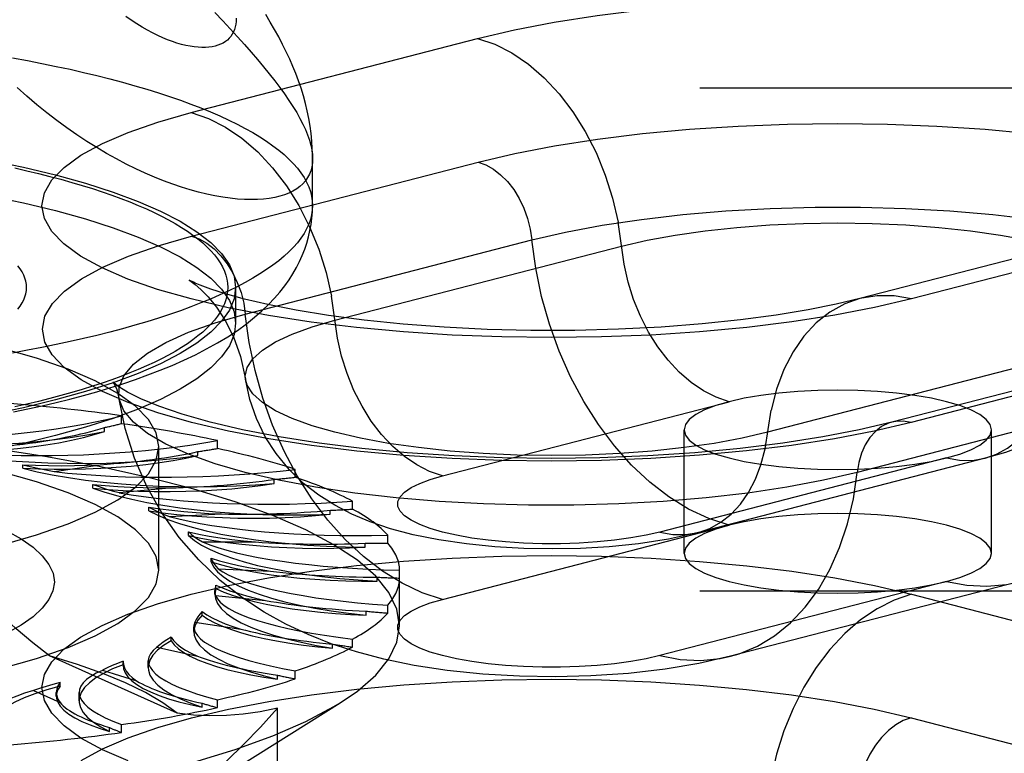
# Model space of a CAD drawing. Header units: inches. Extents: x 0 to 227, y 0 to 147.
# Tile 171 of 256: x 41.654 to 42.455, y 109.396 to 109.992. Entities that reach past the tile are written whole.
import ezdxf

# ---------------------------------------------------------------- set-up
doc = ezdxf.new("R2010")
doc.units = ezdxf.units.IN
doc.header["$LTSCALE"] = 12.466667
doc.header["$MEASUREMENT"] = 0
doc.linetypes.add('HIDDEN', pattern=[0.2, 0.1, -0.1])
doc.layers.get('0').update_dxf_attribs({"linetype": 'CONTINUOUS'})
doc.layers.add('DEFAULT_2', color=8, linetype='HIDDEN')

msp = doc.modelspace()

# ---------------------------------------------------------------- linework, layer by layer
at = {"color": 7, "linetype": 'Continuous'}
msp.add_line((41.89241, 109.84142), (41.89241, 109.8795), dxfattribs=at)
for points in [[(41.83042, 109.99363), (41.83033, 109.99115), (41.83006, 109.98879), (41.82961, 109.98656), (41.82898, 109.98446), (41.82817, 109.98249), (41.82719, 109.98064), (41.82603, 109.97894), (41.8247, 109.97737), (41.8232, 109.97594), (41.82152, 109.97465), (41.81969, 109.97351), (41.81768, 109.97252), (41.81552, 109.97168), (41.8132, 109.971), (41.81072, 109.97048), (41.8081, 109.97012), (41.80533, 109.96993), (41.80241, 109.96991), (41.79936, 109.97006), (41.79618, 109.97038), (41.79287, 109.97088), (41.78943, 109.97157), (41.78588, 109.97244), (41.78221, 109.9735), (41.77844, 109.97476), (41.77456, 109.97621), (41.77059, 109.97785), (41.76652, 109.9797), (41.76238, 109.98175), (41.75816, 109.98401), (41.75386, 109.98647), (41.7495, 109.98915), (41.74508, 109.99204), (41.74061, 109.99515)], [(41.89241, 109.87942), (41.89239, 109.88181), (41.89221, 109.88779), (41.89181, 109.89381), (41.89121, 109.89986), (41.89039, 109.90596), (41.88935, 109.9121), (41.88809, 109.91828), (41.88662, 109.92446), (41.88495, 109.9306), (41.88309, 109.93669), (41.88105, 109.94269), (41.87884, 109.94864), (41.87645, 109.95456), (41.87387, 109.96048), (41.87108, 109.96645), (41.86811, 109.97244), (41.86494, 109.97847), (41.86158, 109.98452), (41.85804, 109.99059), (41.85433, 109.99669)], [(41.89241, 109.87942), (41.89225, 109.87602), (41.89177, 109.87278), (41.89096, 109.8697), (41.88984, 109.8668), (41.8884, 109.86407), (41.88664, 109.86152), (41.88457, 109.85914), (41.88219, 109.85695), (41.87951, 109.85495), (41.87652, 109.85315), (41.87324, 109.85154), (41.86967, 109.85013), (41.86581, 109.84893), (41.86167, 109.84794), (41.85725, 109.84716), (41.85257, 109.8466), (41.84764, 109.84627), (41.84245, 109.84617), (41.83702, 109.8463), (41.83135, 109.84667), (41.82546, 109.84728), (41.81936, 109.84814), (41.81304, 109.84926), (41.80653, 109.85063), (41.79982, 109.85225), (41.79295, 109.85415), (41.7859, 109.85631), (41.77871, 109.85875), (41.77137, 109.86146), (41.76391, 109.86444), (41.75632, 109.86772), (41.74861, 109.87128), (41.74081, 109.87513), (41.73292, 109.87928), (41.72495, 109.88373), (41.71693, 109.88847), (41.70885, 109.89352), (41.70074, 109.89887), (41.69261, 109.90453), (41.68446, 109.91049), (41.67633, 109.91676), (41.66822, 109.92334), (41.66015, 109.93023), (41.65213, 109.93742)], [(41.89241, 109.84142), (41.89222, 109.83761), (41.89164, 109.8338), (41.89068, 109.83), (41.88933, 109.8262), (41.8876, 109.82242), (41.88549, 109.81865), (41.88299, 109.81489), (41.88012, 109.81115), (41.87687, 109.80744), (41.87324, 109.80374), (41.86925, 109.80007), (41.86488, 109.79643), (41.86015, 109.79283), (41.85505, 109.78925), (41.84959, 109.78571), (41.84378, 109.78221), (41.83761, 109.77875), (41.8311, 109.77533), (41.82425, 109.77196), (41.81705, 109.76863), (41.80952, 109.76535), (41.80166, 109.76213), (41.79348, 109.75896), (41.78498, 109.75585), (41.77617, 109.7528), (41.76706, 109.7498), (41.75764, 109.74687), (41.74793, 109.74401), (41.73793, 109.74121), (41.72766, 109.73848), (41.71711, 109.73582), (41.7063, 109.73323), (41.69523, 109.73072), (41.6839, 109.72828), (41.67234, 109.72592), (41.66054, 109.72364), (41.64851, 109.72144)], [(41.82345, 109.73468), (41.83134, 109.73989), (41.83863, 109.74517), (41.8453, 109.75047), (41.85131, 109.75571), (41.85672, 109.76089), (41.86156, 109.76599), (41.86592, 109.77104), (41.86983, 109.77603), (41.87335, 109.781), (41.87651, 109.78596), (41.87935, 109.79091), (41.88188, 109.79587), (41.88411, 109.80083), (41.88606, 109.80581), (41.88775, 109.81082), (41.88918, 109.81587), (41.89034, 109.82095), (41.89125, 109.82603), (41.89189, 109.83113), (41.89228, 109.83627), (41.89241, 109.84142)], [(41.82887, 109.73826), (41.82863, 109.73656), (41.82482, 109.72738), (41.81848, 109.71829), (41.80966, 109.70934), (41.79838, 109.70057), (41.78473, 109.69204), (41.76875, 109.68378), (41.75054, 109.67583), (41.73018, 109.66824), (41.70779, 109.66105), (41.68346, 109.65429), (41.65734, 109.64799), (41.62955, 109.6422), (41.60023, 109.63693), (41.56953, 109.63222), (41.53762, 109.62808), (41.50464, 109.62455), (41.47078, 109.62163)], [(41.64922, 109.67351), (41.66095, 109.67597), (41.67251, 109.67855), (41.68388, 109.68123), (41.69509, 109.68403), (41.7061, 109.68695), (41.71694, 109.69), (41.7276, 109.69317), (41.73808, 109.69649), (41.74838, 109.69996), (41.7585, 109.70359), (41.76845, 109.70741), (41.77821, 109.71141), (41.78779, 109.71562), (41.79715, 109.72006), (41.80627, 109.72473), (41.81505, 109.7296), (41.82345, 109.73468)]]:
    msp.add_lwpolyline(points, dxfattribs=at)
at = {"layer": 'DEFAULT_2', "color": 8, "linetype": 'HIDDEN'}
for p, q in [((41.7937, 109.91695), (42.02665, 109.97724)), ((43.89241, 109.95674), (39.74141, 109.95674)), ((43.89241, 109.95459), (39.74691, 109.95459)), ((39.71391, 109.93696), (43.89241, 109.93696)), ((43.89241, 109.91005), (39.71391, 109.91005)), ((41.794, 109.81641), (42.02696, 109.87671)), ((42.57044, 109.82603), (42.33749, 109.76574)), ((42.61229, 109.82567), (42.37933, 109.76538)), ((41.83777, 109.7531), (42.07072, 109.8134)), ((41.91061, 109.74803), (42.14357, 109.80832)), ((41.82991, 109.77477), (41.82991, 109.7458)), ((41.82991, 109.7458), (41.82887, 109.73826)), ((42.59632, 109.72543), (42.36337, 109.66514)), ((42.61198, 109.72529), (42.37903, 109.665)), ((42.49537, 109.71727), (42.26242, 109.65698)), ((41.99813, 109.62159), (42.23108, 109.68188)), ((42.56821, 109.68464), (42.33526, 109.62434)), ((41.73696, 109.66401), (41.73696, 109.67044)), ((41.72314, 109.65765), (41.72314, 109.66086)), ((42.19447, 109.55855), (42.19447, 109.65901)), ((42.44447, 109.55855), (42.44447, 109.65901)), ((41.81502, 109.6438), (41.81502, 109.65024)), ((41.76741, 109.54488), (41.76741, 109.64534)), ((41.79928, 109.63811), (41.79928, 109.64133)), ((42.40786, 109.63613), (42.1749, 109.57584)), ((42.43918, 109.63586), (42.20622, 109.57557)), ((41.65681, 109.62771), (41.65681, 109.63064)), ((41.68237, 109.62506), (41.71977, 109.63064)), ((41.87833, 109.6204), (41.87833, 109.62683)), ((41.86115, 109.61546), (41.86115, 109.61867)), ((41.71387, 109.61162), (41.71387, 109.61454)), ((41.73529, 109.6079), (41.77588, 109.61172)), ((41.75927, 109.5932), (41.75927, 109.59612)), ((41.90688, 109.59036), (41.90688, 109.59358)), ((41.92498, 109.59451), (41.92498, 109.60094)), ((41.7759, 109.58862), (41.81843, 109.59056)), ((41.99813, 109.52114), (42.23108, 109.58143)), ((41.79161, 109.57302), (41.79161, 109.57595)), ((41.95355, 109.56691), (41.95355, 109.57334)), ((41.80296, 109.56781), (41.84615, 109.56781)), ((41.93508, 109.56359), (41.93508, 109.56681)), ((43.76741, 109.55494), (39.71391, 109.55494)), ((41.80993, 109.5517), (41.80993, 109.55462)), ((41.81564, 109.5461), (41.85818, 109.54416)), ((41.9449, 109.53597), (41.9449, 109.53918)), ((41.96317, 109.49975), (41.96317, 109.54488)), ((41.81367, 109.52988), (41.81291, 109.52539)), ((41.81367, 109.52988), (41.81367, 109.5328)), ((42.40786, 109.53568), (42.1749, 109.47538)), ((42.46523, 109.53518), (42.23228, 109.47488)), ((39.71391, 109.52802), (43.76741, 109.52802)), ((41.81291, 109.5254), (41.81291, 109.52832)), ((41.81357, 109.52415), (41.85415, 109.52032)), ((42.37933, 109.5253), (42.61229, 109.46501)), ((41.95355, 109.50999), (41.95355, 109.51642)), ((41.8027, 109.50822), (41.8027, 109.51114)), ((41.93602, 109.50832), (41.93602, 109.51153)), ((41.79594, 109.49494), (41.79594, 109.4988)), ((41.7968, 109.50262), (41.8342, 109.49703)), ((41.77737, 109.48738), (41.77737, 109.4903)), ((41.76584, 109.48218), (41.79893, 109.47499)), ((41.90873, 109.48148), (41.90873, 109.4847)), ((41.92498, 109.48239), (41.92498, 109.48883)), ((41.78232, 109.42857), (41.67846, 109.47512)), ((41.73844, 109.47091), (41.73842, 109.47015)), ((41.73842, 109.46724), (41.73842, 109.47016)), ((41.73844, 109.468), (41.73842, 109.46723)), ((41.73844, 109.468), (41.73844, 109.47092)), ((41.7588, 109.4657), (41.7588, 109.47122)), ((41.72164, 109.46344), (41.7494, 109.45487)), ((41.86386, 109.45629), (41.86386, 109.4595)), ((41.87833, 109.4565), (41.87833, 109.46293)), ((41.6871, 109.45066), (41.6871, 109.45358)), ((41.66553, 109.44697), (41.68713, 109.43729)), ((41.68407, 109.44253), (41.68407, 109.44545)), ((41.7026, 109.43858), (41.7026, 109.44554)), ((41.76779, 109.34506), (41.91497, 109.43703)), ((41.80275, 109.43349), (41.80275, 109.4367)), ((41.81502, 109.4331), (41.81502, 109.43953)), ((41.86388, 109.0414), (41.86388, 109.4326)), ((41.73696, 109.4129), (41.73696, 109.41933)), ((42.37903, 109.42477), (42.61198, 109.36447)), ((41.72729, 109.41378), (41.72729, 109.417))]:
    msp.add_line(p, q, dxfattribs=at)
for points in [[(42.02665, 109.97724), (42.05663, 109.98428), (42.08895, 109.99049), (42.12381, 109.99591), (42.1606, 110.00043), (42.19888, 110.00399), (42.2383, 110.00656), (42.27854, 110.00811), (42.31917, 110.00863), (42.35979, 110.00812), (42.40003, 110.00659), (42.43949, 110.00403), (42.4778, 110.00049)], [(41.81304, 109.99838), (41.81936, 109.99164), (41.82546, 109.98505), (41.83135, 109.97861), (41.83702, 109.9723), (41.84245, 109.96614), (41.84764, 109.96011), (41.85257, 109.95423), (41.85725, 109.94848), (41.86167, 109.94288), (41.86581, 109.93741), (41.86967, 109.93209), (41.87324, 109.9269), (41.87652, 109.92186), (41.87951, 109.91695), (41.8822, 109.91219), (41.88457, 109.90758), (41.88664, 109.9031), (41.8884, 109.89878), (41.88984, 109.8946), (41.89096, 109.89058), (41.89177, 109.8867), (41.89225, 109.88298), (41.89241, 109.87942)], [(42.02665, 109.97724), (42.04069, 109.97247), (42.05453, 109.96547), (42.06797, 109.95635), (42.08083, 109.94524), (42.09292, 109.9323), (42.10407, 109.9177), (42.11412, 109.90167), (42.12293, 109.88441), (42.13037, 109.86619), (42.13635, 109.84725), (42.14077, 109.82787)], [(41.64851, 109.9614), (41.66054, 109.9592), (41.67234, 109.95692), (41.6839, 109.95456), (41.69523, 109.95213), (41.7063, 109.94961), (41.71711, 109.94703), (41.72766, 109.94437), (41.73793, 109.94164), (41.74793, 109.93884), (41.75764, 109.93597), (41.76706, 109.93304), (41.77617, 109.93005), (41.78498, 109.927), (41.79348, 109.92388), (41.80166, 109.92071), (41.80952, 109.91749), (41.81705, 109.91422), (41.82425, 109.91089), (41.8311, 109.90752), (41.83761, 109.9041), (41.84378, 109.90064), (41.84959, 109.89714), (41.85505, 109.8936), (41.86015, 109.89002), (41.86488, 109.88641), (41.86925, 109.88277), (41.87324, 109.8791), (41.87687, 109.87541), (41.88012, 109.87169), (41.88299, 109.86795), (41.88549, 109.8642), (41.8876, 109.86043), (41.88933, 109.85664), (41.89068, 109.85285), (41.89164, 109.84904), (41.89222, 109.84523), (41.89241, 109.84142)], [(42.37933, 109.76538), (42.34935, 109.75834), (42.31704, 109.75213), (42.28217, 109.74671), (42.24538, 109.74218), (42.2071, 109.73863), (42.16768, 109.73606), (42.12744, 109.73451), (42.08681, 109.73398), (42.04619, 109.7345), (42.00595, 109.73603), (41.96649, 109.73859), (41.92818, 109.74213), (41.89141, 109.74663), (41.85651, 109.75204), (41.82385, 109.75831), (41.7937, 109.76538), (41.76639, 109.77318), (41.74216, 109.78163), (41.72126, 109.79067), (41.70387, 109.80018), (41.6902, 109.8101), (41.68032, 109.82031), (41.67439, 109.83073), (41.67241, 109.84124), (41.67445, 109.85176), (41.68044, 109.86217), (41.69037, 109.87237), (41.70409, 109.88228), (41.72158, 109.8918), (41.7425, 109.90083), (41.7665, 109.90919), (41.7937, 109.91695)], [(41.7937, 109.91695), (41.80773, 109.91217), (41.82157, 109.90518), (41.83502, 109.89606), (41.84787, 109.88495), (41.85996, 109.87201), (41.87111, 109.85741), (41.88116, 109.84137), (41.88998, 109.82412), (41.89742, 109.8059), (41.9034, 109.78696), (41.90781, 109.76758)], [(42.02696, 109.87671), (42.05691, 109.88374), (42.08919, 109.88994), (42.12402, 109.89535), (42.16077, 109.89987), (42.19901, 109.90342), (42.23839, 109.90599), (42.27858, 109.90754), (42.31917, 109.90807), (42.35975, 109.90755), (42.39995, 109.90602), (42.43937, 109.90347), (42.47763, 109.89993)], [(41.32991, 109.90418), (41.36567, 109.90385), (41.40107, 109.90287), (41.43619, 109.90122), (41.47078, 109.89894), (41.50464, 109.89602), (41.53762, 109.89249), (41.56953, 109.88835), (41.60023, 109.88364), (41.62955, 109.87837), (41.65734, 109.87257), (41.68346, 109.86628), (41.70779, 109.85952), (41.73018, 109.85233), (41.75054, 109.84474), (41.76875, 109.83679), (41.78473, 109.82853), (41.79838, 109.82), (41.80966, 109.81123), (41.81848, 109.80228), (41.82482, 109.79319), (41.82863, 109.78401), (41.82991, 109.77477)], [(41.32991, 109.87521), (41.36567, 109.87487), (41.40107, 109.87389), (41.43619, 109.87225), (41.47078, 109.86996), (41.50464, 109.86704), (41.53762, 109.86351), (41.56953, 109.85937), (41.60023, 109.85466), (41.62955, 109.84939), (41.65734, 109.8436), (41.68346, 109.8373), (41.70779, 109.83054), (41.73018, 109.82335), (41.75054, 109.81576), (41.76875, 109.80781), (41.78473, 109.79955), (41.79838, 109.79102), (41.80966, 109.78225), (41.81848, 109.7733), (41.82482, 109.76421), (41.82863, 109.75503), (41.82991, 109.7458)], [(42.02696, 109.87671), (42.03326, 109.87446), (42.03944, 109.87102), (42.04536, 109.86646), (42.0509, 109.86088), (42.05595, 109.85439), (42.06042, 109.84712), (42.06419, 109.83922), (42.06721, 109.83085), (42.0694, 109.82218), (42.07072, 109.8134)], [(41.65041, 109.8719), (41.66013, 109.86969), (41.66961, 109.86742), (41.67887, 109.86509), (41.68788, 109.8627), (41.69665, 109.86024), (41.70517, 109.85773), (41.71343, 109.85516), (41.72143, 109.85253), (41.72916, 109.84985), (41.73662, 109.84712), (41.74379, 109.84434), (41.75069, 109.84151), (41.75729, 109.83864), (41.76361, 109.83572), (41.76962, 109.83276), (41.77534, 109.82976), (41.78075, 109.82673), (41.78585, 109.82365), (41.79063, 109.82055), (41.7951, 109.81741), (41.79926, 109.81424), (41.80309, 109.81105), (41.8066, 109.80783), (41.80978, 109.80459), (41.81263, 109.80133), (41.81515, 109.79805), (41.81733, 109.79475), (41.81919, 109.79145), (41.82071, 109.78812), (41.82189, 109.7848), (41.82273, 109.78146), (41.82324, 109.77812), (41.82341, 109.77477), (41.82324, 109.77143), (41.82273, 109.76809), (41.82189, 109.76475), (41.82071, 109.76142), (41.81919, 109.7581), (41.81733, 109.75479), (41.81515, 109.7515), (41.81263, 109.74822), (41.80978, 109.74496), (41.8066, 109.74172), (41.80309, 109.7385), (41.79926, 109.7353), (41.7951, 109.73214), (41.79063, 109.729), (41.78585, 109.72589), (41.78075, 109.72282), (41.77534, 109.71979), (41.76962, 109.71679), (41.76361, 109.71383), (41.75729, 109.71091), (41.75069, 109.70804), (41.74379, 109.70521), (41.73662, 109.70243), (41.72916, 109.6997), (41.72143, 109.69702), (41.71343, 109.69439), (41.70517, 109.69182), (41.69665, 109.68931), (41.68788, 109.68685), (41.67887, 109.68446), (41.66961, 109.68212), (41.66013, 109.67985), (41.65041, 109.67765)], [(42.07072, 109.8134), (42.09809, 109.81977), (42.12787, 109.82538), (42.15976, 109.83014), (42.1934, 109.83402), (42.22842, 109.83696), (42.26444, 109.83894), (42.30106, 109.83994), (42.33788, 109.83994), (42.3745, 109.83894), (42.41051, 109.83696), (42.44553, 109.83402), (42.47917, 109.83014), (42.51106, 109.82538), (42.54085, 109.81977), (42.56821, 109.8134), (42.59285, 109.80631), (42.61449, 109.7986), (42.6329, 109.79035), (42.64788, 109.78164), (42.65926, 109.77258), (42.66692, 109.76326), (42.67076, 109.75378), (42.671, 109.74559)], [(42.23108, 109.68188), (42.22057, 109.68546), (42.21021, 109.6907), (42.20015, 109.69752), (42.19053, 109.70584), (42.18148, 109.71553), (42.17313, 109.72645), (42.16561, 109.73845), (42.15901, 109.75137), (42.15344, 109.76501), (42.14897, 109.77918), (42.14566, 109.79369), (42.14077, 109.82787)], [(42.14357, 109.80832), (42.16437, 109.81313), (42.18712, 109.81731), (42.21153, 109.8208), (42.23731, 109.82357), (42.26411, 109.82557), (42.29161, 109.82678), (42.31947, 109.82718), (42.34732, 109.82678), (42.37482, 109.82557), (42.40163, 109.82357), (42.4274, 109.8208), (42.45182, 109.81731), (42.47457, 109.81313), (42.49537, 109.80832), (42.51396, 109.80294), (42.5301, 109.79705), (42.54359, 109.79073), (42.55427, 109.78406), (42.56199, 109.77712), (42.56666, 109.77), (42.56823, 109.7628), (42.56805, 109.76035)], [(42.37903, 109.665), (42.34908, 109.65797), (42.31679, 109.65176), (42.28196, 109.64635), (42.24521, 109.64183), (42.20698, 109.63828), (42.16759, 109.63572), (42.1274, 109.63417), (42.08681, 109.63364), (42.04623, 109.63415), (42.00603, 109.63569), (41.96662, 109.63824), (41.92835, 109.64178), (41.89162, 109.64627), (41.85675, 109.65167), (41.82412, 109.65794), (41.794, 109.665), (41.76673, 109.67279), (41.74252, 109.68124), (41.72165, 109.69026), (41.70427, 109.69977), (41.69061, 109.70967), (41.68075, 109.71988), (41.67482, 109.73028), (41.67284, 109.74078), (41.67488, 109.75129), (41.68087, 109.76169), (41.69078, 109.77188), (41.70449, 109.78178), (41.72196, 109.79129), (41.74286, 109.80031), (41.76684, 109.80866), (41.794, 109.81641)], [(41.794, 109.81641), (41.80031, 109.81417), (41.80648, 109.81073), (41.8124, 109.80617), (41.81795, 109.80059), (41.823, 109.7941), (41.82746, 109.78682), (41.83124, 109.77892), (41.83425, 109.77056), (41.83645, 109.76189), (41.83777, 109.7531)], [(42.23108, 109.58143), (42.21455, 109.58686), (42.1982, 109.59455), (42.18219, 109.60441), (42.16669, 109.61634), (42.15186, 109.63021), (42.13786, 109.64589), (42.12483, 109.6632), (42.11291, 109.68197), (42.10223, 109.702), (42.09289, 109.72308), (42.085, 109.74499), (42.07863, 109.76751), (42.07386, 109.79039), (42.07072, 109.8134)], [(41.65284, 109.75718), (41.65471, 109.75967), (41.6563, 109.76217), (41.6576, 109.76467), (41.65861, 109.76719), (41.65933, 109.76971), (41.65977, 109.77224), (41.65991, 109.77477), (41.65977, 109.7773), (41.65933, 109.77983), (41.65861, 109.78236), (41.6576, 109.78487), (41.6563, 109.78738), (41.65471, 109.78988), (41.65284, 109.79236)], [(41.79691, 109.77834), (41.79556, 109.77894), (41.79269, 109.78034), (41.79222, 109.78059), (41.7938, 109.77955), (41.79703, 109.77711), (41.80171, 109.77302), (41.80755, 109.76702), (41.81422, 109.7588), (41.82133, 109.74794), (41.82815, 109.73448), (41.83392, 109.71849), (41.83793, 109.70006)], [(42.33749, 109.76574), (42.31811, 109.76113), (42.29542, 109.75659), (42.26938, 109.75227), (42.24045, 109.74839), (42.20913, 109.74509), (42.17586, 109.74251), (42.14121, 109.74072), (42.10569, 109.7398), (42.06986, 109.73977), (42.03429, 109.74063), (41.9995, 109.74236), (41.96607, 109.7449), (41.93448, 109.74816), (41.90532, 109.75202), (41.87898, 109.75634), (41.85607, 109.76088), (41.83703, 109.76536), (41.82165, 109.76959), (41.80977, 109.77339), (41.80115, 109.77657), (41.79691, 109.77834)], [(41.82991, 109.77477), (41.82863, 109.76554), (41.82482, 109.75636), (41.81848, 109.74727), (41.80966, 109.73831), (41.79838, 109.72955), (41.78473, 109.72102), (41.76875, 109.71275), (41.75054, 109.70481), (41.73018, 109.69722), (41.70779, 109.69003), (41.68346, 109.68327), (41.65734, 109.67697), (41.62955, 109.67118), (41.60023, 109.66591), (41.56953, 109.66119), (41.53762, 109.65706), (41.50464, 109.65352), (41.47078, 109.65061)], [(41.99813, 109.62159), (41.98762, 109.62517), (41.97726, 109.63041), (41.9672, 109.63723), (41.95757, 109.64555), (41.94853, 109.65523), (41.94018, 109.66616), (41.93266, 109.67816), (41.92606, 109.69107), (41.92049, 109.70472), (41.91602, 109.71889), (41.91271, 109.7334), (41.90781, 109.76758)], [(42.33749, 109.76574), (42.32516, 109.76142), (42.31307, 109.75473), (42.30192, 109.74591), (42.29187, 109.73508), (42.28305, 109.72239), (42.27561, 109.70802), (42.26963, 109.69217), (42.26522, 109.67508)], [(42.37933, 109.76538), (42.3653, 109.76787), (42.35146, 109.76803), (42.33749, 109.76574)], [(41.76741, 109.64534), (41.76529, 109.65644), (41.759, 109.66743), (41.74856, 109.67821), (41.73411, 109.68867), (41.71574, 109.69872), (41.69368, 109.70825), (41.66809, 109.71717), (41.63927, 109.72541), (41.60745, 109.73287), (41.57297, 109.73949), (41.53614, 109.7452), (41.49733, 109.74995), (41.45691, 109.75369), (41.41526, 109.7564), (41.373, 109.75802), (41.32991, 109.75857)], [(42.56805, 109.76035), (42.56482, 109.74483), (42.55973, 109.72966), (42.55279, 109.71503), (42.54412, 109.70123), (42.53369, 109.68832), (42.52209, 109.67689), (42.51012, 109.66736), (42.49767, 109.65922), (42.48469, 109.65224), (42.4709, 109.64614), (42.45577, 109.64068), (42.43918, 109.63586)], [(41.73498, 109.6853), (41.73522, 109.69349), (41.73907, 109.70297), (41.74672, 109.71229), (41.7581, 109.72135), (41.77308, 109.73006), (41.79149, 109.73831), (41.81313, 109.74602), (41.83777, 109.7531)], [(41.83793, 109.70006), (41.83775, 109.7025), (41.83932, 109.70971), (41.84399, 109.71683), (41.85171, 109.72377), (41.86239, 109.73044), (41.87588, 109.73676), (41.89203, 109.74265), (41.91061, 109.74803)], [(41.99813, 109.52114), (41.9816, 109.52657), (41.96524, 109.53426), (41.94923, 109.54411), (41.93373, 109.55604), (41.91891, 109.56992), (41.9049, 109.5856), (41.89188, 109.60291), (41.87996, 109.62168), (41.86928, 109.64171), (41.85994, 109.66279), (41.85205, 109.6847), (41.84568, 109.70722), (41.8409, 109.7301), (41.83777, 109.7531)], [(42.43918, 109.63586), (42.44841, 109.63909), (42.45746, 109.6441), (42.4658, 109.6507), (42.47333, 109.65881), (42.47992, 109.66831), (42.48549, 109.67907), (42.48996, 109.69093), (42.49327, 109.70372), (42.49817, 109.73537)], [(41.73853, 109.6917), (41.73494, 109.694), (41.73116, 109.69685), (41.73007, 109.69787), (41.73098, 109.69662), (41.73309, 109.69248), (41.73498, 109.6853)], [(42.26242, 109.65698), (42.24162, 109.65217), (42.21886, 109.64799), (42.19445, 109.6445), (42.16868, 109.64173), (42.14187, 109.63973), (42.11437, 109.63852), (42.08651, 109.63812), (42.05866, 109.63852), (42.03116, 109.63973), (42.00435, 109.64173), (41.97858, 109.6445), (41.95417, 109.64799), (41.93141, 109.65217), (41.91061, 109.65698), (41.89203, 109.66236), (41.87588, 109.66825), (41.86239, 109.67457), (41.85171, 109.68124), (41.84399, 109.68818), (41.83932, 109.69529), (41.83793, 109.70006)], [(42.20622, 109.57557), (42.18169, 109.57018), (42.15732, 109.56641), (42.13369, 109.56397), (42.1104, 109.56258), (42.08727, 109.5621), (42.06419, 109.56252), (42.04065, 109.56386), (42.01756, 109.56618), (41.9951, 109.5695), (41.9743, 109.57372), (41.95593, 109.5786), (41.93934, 109.58419), (41.92432, 109.5905), (41.91042, 109.5977), (41.89746, 109.60592), (41.88519, 109.61547), (41.87335, 109.62687), (41.86274, 109.63972), (41.85392, 109.65342), (41.84678, 109.66809), (41.84139, 109.68372), (41.83793, 109.70006)], [(42.36337, 109.66514), (42.33687, 109.6589), (42.30732, 109.65318), (42.2749, 109.64809), (42.24007, 109.64377), (42.20334, 109.64032), (42.16515, 109.6378), (42.12598, 109.63628), (42.08633, 109.63577), (42.04667, 109.63629), (42.0075, 109.63782), (41.96929, 109.64035), (41.93254, 109.64382), (41.89769, 109.64816), (41.86525, 109.65326), (41.83559, 109.65903), (41.8092, 109.66526), (41.78636, 109.67176), (41.76747, 109.67824), (41.75273, 109.68433), (41.74196, 109.68972), (41.73853, 109.6917)], [(42.31947, 109.69136), (42.30315, 109.69108), (42.28711, 109.69026), (42.27163, 109.6889), (42.25697, 109.68703), (42.24337, 109.68468), (42.23108, 109.68188)], [(42.44447, 109.65901), (42.4434, 109.66323), (42.44021, 109.66738), (42.43495, 109.67139), (42.42772, 109.67518), (42.41864, 109.6787), (42.40786, 109.68188), (42.39556, 109.68468), (42.38197, 109.68703), (42.3673, 109.6889), (42.35182, 109.69026), (42.33578, 109.69108), (42.31947, 109.69136)], [(42.33526, 109.62434), (42.3079, 109.61797), (42.27811, 109.61237), (42.24622, 109.6076), (42.21258, 109.60372), (42.17756, 109.60078), (42.14155, 109.5988), (42.10493, 109.5978), (42.0681, 109.5978), (42.03148, 109.5988), (41.99547, 109.60078), (41.96045, 109.60372), (41.92681, 109.6076), (41.89492, 109.61237), (41.86513, 109.61797), (41.83777, 109.62434), (41.81313, 109.63143), (41.79149, 109.63914), (41.77308, 109.64739), (41.7581, 109.6561), (41.74672, 109.66516), (41.73907, 109.67448), (41.73522, 109.68396), (41.73498, 109.6853)], [(42.23228, 109.47488), (42.20645, 109.46902), (42.17909, 109.4644), (42.14934, 109.46093), (42.11881, 109.45884), (42.08966, 109.45811), (42.06069, 109.45857), (42.03076, 109.46032), (42.00181, 109.46334), (41.97508, 109.46743), (41.95042, 109.4725), (41.92815, 109.47836), (41.90764, 109.48504), (41.8888, 109.49246), (41.8708, 109.50092), (41.85318, 109.51072), (41.83558, 109.52231), (41.8174, 109.53659), (41.79992, 109.55316), (41.78401, 109.57146), (41.76982, 109.5915), (41.75768, 109.61299), (41.7477, 109.63588), (41.74006, 109.66007), (41.73498, 109.6853)], [(42.23108, 109.68188), (42.22022, 109.67867), (42.21121, 109.67518), (42.20399, 109.67139), (42.19873, 109.66738), (42.19555, 109.66323), (42.19447, 109.65901)], [(42.20622, 109.57557), (42.21546, 109.5788), (42.2245, 109.58381), (42.23285, 109.59041), (42.24037, 109.59852), (42.24697, 109.60802), (42.25254, 109.61877), (42.25701, 109.63063), (42.26032, 109.64343), (42.26522, 109.67508)], [(42.37903, 109.665), (42.37272, 109.66601), (42.36655, 109.66577), (42.36337, 109.66514)], [(41.96317, 109.49975), (41.96101, 109.51329), (41.95453, 109.52673), (41.94379, 109.53999), (41.92886, 109.55297), (41.90983, 109.56559), (41.88685, 109.57776), (41.86006, 109.5894), (41.82964, 109.60042), (41.79582, 109.61076), (41.75881, 109.62034), (41.71887, 109.62909), (41.67627, 109.63696), (41.63131, 109.6439), (41.58429, 109.64985), (41.53553, 109.65477), (41.48537, 109.65864), (41.43414, 109.66142), (41.38221, 109.66309), (41.32991, 109.66365)], [(41.76741, 109.54488), (41.76529, 109.55598), (41.759, 109.56697), (41.74856, 109.57775), (41.73411, 109.58822), (41.71574, 109.59826), (41.69368, 109.60779), (41.66809, 109.61672), (41.63927, 109.62495), (41.60745, 109.63241), (41.57297, 109.63903), (41.53614, 109.64474), (41.49733, 109.6495), (41.45691, 109.65324), (41.41526, 109.65594), (41.373, 109.65756), (41.32991, 109.65812)], [(41.51493, 109.65108), (41.52955, 109.64949), (41.54451, 109.64822), (41.55986, 109.64726), (41.57545, 109.64662), (41.59119, 109.64631), (41.60698, 109.64631), (41.62272, 109.64665), (41.6383, 109.6473), (41.65363, 109.64828), (41.66861, 109.64957), (41.68315, 109.65116), (41.69715, 109.65305), (41.71046, 109.65521), (41.72314, 109.65765)], [(41.58982, 109.641), (41.60266, 109.64107), (41.61536, 109.6414), (41.62796, 109.64198), (41.64034, 109.64282), (41.65243, 109.6439), (41.66417, 109.64522), (41.67546, 109.64678), (41.68626, 109.64855), (41.69648, 109.65054), (41.70608, 109.65273), (41.71496, 109.6551), (41.72314, 109.65765)], [(42.19447, 109.65901), (42.19555, 109.65479), (42.19873, 109.65063), (42.20399, 109.64663), (42.21121, 109.64283), (42.22031, 109.63932), (42.23108, 109.63613), (42.24338, 109.63334), (42.25697, 109.63099), (42.27164, 109.62912), (42.28711, 109.62776), (42.30302, 109.62694), (42.31947, 109.62666)], [(42.36337, 109.66514), (42.36063, 109.66428), (42.35508, 109.66157), (42.35003, 109.65769), (42.34557, 109.65273), (42.34179, 109.64678), (42.33878, 109.63998), (42.33658, 109.63244), (42.33526, 109.62434)], [(42.40786, 109.63613), (42.41864, 109.63931), (42.42772, 109.64283), (42.43495, 109.64663), (42.44021, 109.65063), (42.4434, 109.65479), (42.44447, 109.65901)], [(41.32991, 109.53211), (41.373, 109.53266), (41.41526, 109.53428), (41.45691, 109.53699), (41.49733, 109.54073), (41.53614, 109.54548), (41.57297, 109.55119), (41.60745, 109.55781), (41.63927, 109.56527), (41.66809, 109.57351), (41.69368, 109.58243), (41.71574, 109.59196), (41.73411, 109.60201), (41.74856, 109.61247), (41.759, 109.62325), (41.76529, 109.63424), (41.76741, 109.64534)], [(41.58982, 109.641), (41.60316, 109.63879), (41.61704, 109.63686), (41.63151, 109.63523), (41.64643, 109.6339), (41.66173, 109.63288), (41.67728, 109.63217), (41.693, 109.6318), (41.70878, 109.63174), (41.72454, 109.63201), (41.74015, 109.63261), (41.75554, 109.63353), (41.77059, 109.63475), (41.78515, 109.63628), (41.79928, 109.63811)], [(41.65681, 109.62771), (41.66951, 109.62721), (41.68224, 109.62696), (41.69503, 109.62697), (41.70779, 109.62723), (41.72042, 109.62775), (41.73286, 109.62853), (41.74503, 109.62955), (41.75685, 109.63082), (41.76826, 109.63232), (41.77918, 109.63404), (41.78951, 109.63597), (41.79928, 109.63811)], [(42.31947, 109.62666), (42.33592, 109.62694), (42.35182, 109.62776), (42.3673, 109.62912), (42.38197, 109.63099), (42.39544, 109.63332), (42.40786, 109.63613)], [(42.40786, 109.63613), (42.41836, 109.63427), (42.42872, 109.63414), (42.43918, 109.63586)], [(41.65681, 109.62771), (41.66846, 109.62493), (41.68084, 109.62241), (41.69399, 109.62015), (41.7078, 109.61817), (41.72217, 109.61648), (41.73702, 109.61509), (41.75225, 109.61401), (41.76776, 109.61325), (41.78345, 109.61281), (41.79923, 109.61269), (41.815, 109.6129), (41.83065, 109.61344), (41.84601, 109.61429), (41.86115, 109.61546)], [(41.65683, 109.63064), (41.66288, 109.62913), (41.66915, 109.6277), (41.67565, 109.62634), (41.68237, 109.62506)], [(41.65683, 109.63064), (41.66729, 109.6302), (41.67778, 109.62994), (41.68832, 109.62985), (41.69885, 109.62994), (41.70933, 109.63021), (41.71977, 109.63064)], [(42.1749, 109.57584), (42.16359, 109.57325), (42.15131, 109.57105), (42.13793, 109.56923), (42.1238, 109.56784), (42.10914, 109.5669), (42.09415, 109.56642), (42.07905, 109.56642), (42.06405, 109.56689), (42.04938, 109.56783), (42.03525, 109.56921), (42.02188, 109.57103), (42.00944, 109.57325), (41.99813, 109.57584), (41.98811, 109.57877), (41.97954, 109.58199), (41.97251, 109.58545), (41.96717, 109.58911), (41.96355, 109.5929), (41.96175, 109.59678), (41.96175, 109.60069), (41.96359, 109.60457), (41.96721, 109.60837), (41.9726, 109.61202), (41.97962, 109.61548), (41.98811, 109.61867), (41.99813, 109.62159)], [(42.23228, 109.47488), (42.2393, 109.47696), (42.25412, 109.48316), (42.26813, 109.49159), (42.28115, 109.50216), (42.29307, 109.51476), (42.30375, 109.52926), (42.31309, 109.54551), (42.32098, 109.56333), (42.32735, 109.58255), (42.33213, 109.60296), (42.33526, 109.62434)], [(41.71387, 109.61162), (41.72604, 109.61055), (41.7384, 109.60973), (41.75101, 109.60916), (41.76375, 109.60885), (41.77654, 109.6088), (41.78931, 109.609), (41.80198, 109.60946), (41.81447, 109.61018), (41.82671, 109.61114), (41.83862, 109.61235), (41.85009, 109.61378), (41.86115, 109.61546)], [(41.71387, 109.61162), (41.72348, 109.60835), (41.73398, 109.60532), (41.74542, 109.6025), (41.75768, 109.59993), (41.7707, 109.59762), (41.78439, 109.59558), (41.79866, 109.59383), (41.81343, 109.59239), (41.82859, 109.59125), (41.84405, 109.59042), (41.85972, 109.58992), (41.87549, 109.58974), (41.89119, 109.58989), (41.90688, 109.59036)], [(41.71389, 109.61454), (41.71884, 109.61279), (41.72406, 109.6111), (41.72954, 109.60947), (41.73529, 109.6079)], [(41.71389, 109.61454), (41.7239, 109.61364), (41.73405, 109.61291), (41.74437, 109.61235), (41.75481, 109.61197), (41.7653, 109.61176), (41.77588, 109.61172)], [(41.75928, 109.59612), (41.76298, 109.59417), (41.76698, 109.59227), (41.77129, 109.59042), (41.7759, 109.58862)], [(41.75928, 109.59612), (41.76854, 109.59479), (41.77805, 109.59361), (41.78783, 109.5926), (41.79785, 109.59175), (41.80804, 109.59107), (41.81843, 109.59056)], [(41.75927, 109.5932), (41.76653, 109.58956), (41.77484, 109.58609), (41.78422, 109.58281), (41.79457, 109.57972), (41.80584, 109.57686), (41.81795, 109.57424), (41.83084, 109.57188), (41.8444, 109.56979), (41.85857, 109.56798), (41.87324, 109.56648), (41.88834, 109.56528), (41.90375, 109.5644), (41.91931, 109.56384), (41.93508, 109.56359)], [(41.75927, 109.5932), (41.77053, 109.5916), (41.78216, 109.59024), (41.79419, 109.58912), (41.80653, 109.58824), (41.81909, 109.58761), (41.8318, 109.58723), (41.84459, 109.58712), (41.85737, 109.58726), (41.87007, 109.58766), (41.88261, 109.58831), (41.89487, 109.58921), (41.90688, 109.59036)], [(42.31947, 109.5909), (42.30315, 109.59063), (42.28711, 109.5898), (42.27163, 109.58844), (42.25697, 109.58657), (42.24337, 109.58422), (42.23108, 109.58143)], [(42.44447, 109.55855), (42.4434, 109.56277), (42.44021, 109.56693), (42.43495, 109.57093), (42.42772, 109.57473), (42.41864, 109.57825), (42.40786, 109.58143), (42.39556, 109.58422), (42.38197, 109.58657), (42.3673, 109.58844), (42.35182, 109.5898), (42.33578, 109.59063), (42.31947, 109.5909)], [(42.23108, 109.58143), (42.22022, 109.57822), (42.21121, 109.57473), (42.20399, 109.57093), (42.19873, 109.56693), (42.19555, 109.56277), (42.19447, 109.55855)], [(41.6439, 109.57677), (41.65554, 109.57025), (41.66518, 109.56351), (41.67271, 109.5566), (41.67814, 109.54956), (41.6814, 109.54243), (41.68249, 109.53526), (41.68139, 109.52809), (41.67813, 109.52096), (41.6727, 109.51392), (41.66516, 109.50701), (41.65552, 109.50027), (41.64388, 109.49374)], [(41.79161, 109.57302), (41.79633, 109.56911), (41.80218, 109.56533), (41.80921, 109.56167), (41.81733, 109.55816), (41.82652, 109.55484), (41.83669, 109.55171), (41.84779, 109.54881), (41.85975, 109.54614), (41.87249, 109.54373), (41.88593, 109.54158), (41.89999, 109.53973), (41.91457, 109.53816), (41.92953, 109.53691), (41.9449, 109.53597)], [(41.79161, 109.57302), (41.80163, 109.57094), (41.81217, 109.56908), (41.82327, 109.56743), (41.83482, 109.56601), (41.84678, 109.56483), (41.85905, 109.56389), (41.87156, 109.5632), (41.88424, 109.56276), (41.89702, 109.56259), (41.9098, 109.56267), (41.92248, 109.563), (41.93508, 109.56359)], [(41.79163, 109.57594), (41.79396, 109.57386), (41.79663, 109.57181), (41.79963, 109.56979), (41.80296, 109.56781)], [(41.79163, 109.57594), (41.79984, 109.57421), (41.80842, 109.57263), (41.81738, 109.57119), (41.82668, 109.56991), (41.83626, 109.56878), (41.84615, 109.56781)], [(42.1749, 109.57584), (42.18541, 109.57398), (42.19577, 109.57385), (42.20622, 109.57557)], [(41.7425, 109.38985), (41.72158, 109.39888), (41.70409, 109.4084), (41.69037, 109.41831), (41.68044, 109.42851), (41.67445, 109.43892), (41.67241, 109.44944), (41.67439, 109.45995), (41.68032, 109.47037), (41.6902, 109.48058), (41.70387, 109.4905), (41.72126, 109.50001), (41.74216, 109.50905), (41.76639, 109.5175), (41.7937, 109.5253), (41.82385, 109.53237), (41.85651, 109.53864), (41.89141, 109.54405), (41.92818, 109.54855), (41.96649, 109.55209), (42.00595, 109.55465), (42.04619, 109.55618), (42.08682, 109.55669), (42.12745, 109.55617), (42.16768, 109.55462), (42.2071, 109.55205), (42.24538, 109.54849), (42.28217, 109.54397), (42.31704, 109.53855), (42.34936, 109.53234), (42.37933, 109.5253)], [(41.80995, 109.55462), (41.81085, 109.55246), (41.8121, 109.55032), (41.81369, 109.5482), (41.81564, 109.5461)], [(41.80995, 109.55462), (41.81687, 109.55255), (41.82426, 109.5506), (41.83212, 109.54878), (41.84041, 109.5471), (41.84909, 109.54556), (41.85818, 109.54416)], [(42.19447, 109.55855), (42.19555, 109.55433), (42.19873, 109.55018), (42.20399, 109.54617), (42.21121, 109.54238), (42.22031, 109.53886), (42.23108, 109.53568), (42.24338, 109.53289), (42.25697, 109.53053), (42.27164, 109.52867), (42.28711, 109.5273), (42.30302, 109.52648), (42.31947, 109.5262)], [(42.40786, 109.53568), (42.41864, 109.53886), (42.42772, 109.54238), (42.43495, 109.54617), (42.44021, 109.55018), (42.4434, 109.55433), (42.44447, 109.55855)], [(41.67846, 109.47512), (41.66494, 109.4857), (41.65138, 109.49723), (41.63781, 109.50969), (41.62414, 109.52312), (41.61029, 109.53755), (41.59628, 109.55297)], [(41.80993, 109.5517), (41.81194, 109.54763), (41.81518, 109.54364), (41.81964, 109.53972), (41.82529, 109.53591), (41.8321, 109.53222), (41.84002, 109.52869), (41.84901, 109.52533), (41.85899, 109.52216), (41.86992, 109.51921), (41.88172, 109.5165), (41.89433, 109.51404), (41.90764, 109.51184), (41.92152, 109.50994), (41.93602, 109.50832)], [(41.80993, 109.5517), (41.8184, 109.5492), (41.82753, 109.54689), (41.83735, 109.54477), (41.84778, 109.54285), (41.85876, 109.54115), (41.87021, 109.53967), (41.88207, 109.53843), (41.89427, 109.53743), (41.90673, 109.53668), (41.91938, 109.53619), (41.93209, 109.53595), (41.9449, 109.53597)], [(41.32991, 109.43165), (41.373, 109.4322), (41.41526, 109.43383), (41.45691, 109.43653), (41.49733, 109.44027), (41.53614, 109.44502), (41.57297, 109.45073), (41.60745, 109.45736), (41.63927, 109.46482), (41.66809, 109.47305), (41.69368, 109.48197), (41.71574, 109.49151), (41.73411, 109.50155), (41.74856, 109.51201), (41.759, 109.52279), (41.76529, 109.53378), (41.76741, 109.54488)], [(41.81368, 109.5328), (41.81312, 109.53063), (41.81291, 109.52832)], [(41.81367, 109.52988), (41.82032, 109.52703), (41.82777, 109.52435), (41.83602, 109.52182), (41.845, 109.51946), (41.85467, 109.51729), (41.86496, 109.51532), (41.87581, 109.51357), (41.88715, 109.51204), (41.89892, 109.51074), (41.91104, 109.50968), (41.9234, 109.50887), (41.93602, 109.50832)], [(41.81368, 109.5328), (41.81911, 109.53044), (41.82508, 109.52819), (41.83159, 109.52605), (41.83863, 109.52402), (41.84614, 109.52211), (41.85415, 109.52032)], [(42.31947, 109.5262), (42.33592, 109.52648), (42.35182, 109.5273), (42.3673, 109.52867), (42.38197, 109.53053), (42.39544, 109.53287), (42.40786, 109.53568)], [(42.40786, 109.53568), (42.42438, 109.53255), (42.44074, 109.53177), (42.45675, 109.53335), (42.46523, 109.53518)], [(41.81291, 109.52832), (41.81306, 109.52631), (41.81357, 109.52415)], [(41.81291, 109.52539), (41.81342, 109.52171), (41.81519, 109.51765), (41.8182, 109.51363), (41.82243, 109.5097), (41.82786, 109.50586), (41.83445, 109.50215), (41.84216, 109.49858), (41.85095, 109.49519), (41.86075, 109.49198), (41.87151, 109.48899), (41.88315, 109.48623), (41.89554, 109.48373), (41.90873, 109.48148)], [(42.37933, 109.5253), (42.3653, 109.52053), (42.35146, 109.51353), (42.33801, 109.50441), (42.32516, 109.4933), (42.31307, 109.48036), (42.30192, 109.46576), (42.29187, 109.44973), (42.28305, 109.43247), (42.27561, 109.41425), (42.26963, 109.39531), (42.26522, 109.37593)], [(42.1749, 109.47538), (42.16359, 109.47279), (42.15131, 109.47059), (42.13793, 109.46878), (42.1238, 109.46738), (42.10914, 109.46644), (42.09415, 109.46597), (42.07905, 109.46597), (42.06405, 109.46643), (42.04938, 109.46737), (42.03525, 109.46875), (42.02188, 109.47057), (42.00944, 109.47279), (41.99813, 109.47538), (41.98811, 109.47831), (41.97954, 109.48153), (41.97251, 109.48499), (41.96717, 109.48865), (41.96355, 109.49244), (41.96175, 109.49633), (41.96175, 109.50024), (41.96359, 109.50412), (41.96721, 109.50791), (41.9726, 109.51157), (41.97962, 109.51503), (41.98811, 109.51821), (41.99813, 109.52114)], [(41.8027, 109.50822), (41.79922, 109.50422), (41.79698, 109.50018), (41.796, 109.4961), (41.79595, 109.49494)], [(41.80271, 109.51114), (41.8007, 109.50903), (41.79905, 109.50691), (41.79775, 109.50477), (41.7968, 109.50262)], [(41.8027, 109.50822), (41.80735, 109.50512), (41.81288, 109.50214), (41.81931, 109.49928), (41.82657, 109.49655), (41.83464, 109.49398), (41.84345, 109.49158), (41.85296, 109.48936), (41.8631, 109.48734), (41.87382, 109.48554), (41.88505, 109.48395), (41.89667, 109.4826), (41.90873, 109.48148)], [(41.80271, 109.51114), (41.80648, 109.50857), (41.81085, 109.50609), (41.81583, 109.50369), (41.82139, 109.50137), (41.82751, 109.49915), (41.8342, 109.49703)], [(41.91497, 109.43703), (41.92886, 109.44653), (41.94379, 109.45952), (41.95453, 109.47277), (41.96101, 109.48622), (41.96317, 109.49975)], [(41.77737, 109.4903), (41.77399, 109.48831), (41.77093, 109.4863), (41.76822, 109.48425), (41.76584, 109.48218)], [(41.77737, 109.4903), (41.77937, 109.4876), (41.782, 109.48496), (41.7853, 109.48237), (41.78922, 109.47984), (41.79376, 109.47738), (41.79893, 109.47499)], [(41.79595, 109.49494), (41.79626, 109.49202), (41.79779, 109.48795), (41.80056, 109.48393), (41.80457, 109.47997), (41.80977, 109.47612), (41.81615, 109.47238), (41.82365, 109.46878), (41.83224, 109.46536), (41.84184, 109.46211), (41.85237, 109.4591), (41.86386, 109.45629)], [(41.77737, 109.48738), (41.77125, 109.48359), (41.76635, 109.47972), (41.76264, 109.47575), (41.76016, 109.47171), (41.75894, 109.46764), (41.7588, 109.4657)], [(41.77737, 109.48738), (41.77987, 109.48412), (41.78332, 109.48094), (41.78773, 109.47783), (41.79305, 109.47482), (41.79927, 109.47192), (41.80634, 109.46916), (41.81421, 109.46655), (41.82285, 109.46411), (41.8322, 109.46185), (41.84219, 109.45978), (41.85273, 109.45793), (41.86386, 109.45629)], [(41.78232, 109.42857), (41.77065, 109.4371), (41.75668, 109.44535), (41.74036, 109.45333), (41.72182, 109.46098), (41.7012, 109.46824), (41.67846, 109.47512)], [(42.1749, 109.47538), (42.19143, 109.47226), (42.20779, 109.47148), (42.2238, 109.47305), (42.23228, 109.47488)], [(41.73844, 109.468), (41.72988, 109.46454), (41.72245, 109.46095), (41.71614, 109.45721), (41.71099, 109.45334), (41.70705, 109.44939), (41.70434, 109.44536), (41.70288, 109.44129), (41.7026, 109.43857)], [(41.73844, 109.47091), (41.73378, 109.46911), (41.72942, 109.46727), (41.72537, 109.46537), (41.72164, 109.46344)], [(41.73842, 109.47015), (41.7386, 109.46817), (41.73943, 109.46545), (41.74093, 109.46275), (41.7431, 109.46008), (41.74592, 109.45746), (41.7494, 109.45487)], [(41.73842, 109.46723), (41.73872, 109.46467), (41.73998, 109.46138), (41.74223, 109.45812), (41.74546, 109.45492), (41.74964, 109.45179), (41.75475, 109.44875), (41.76076, 109.44583), (41.76762, 109.44304), (41.77531, 109.44039), (41.78376, 109.43791), (41.7929, 109.43561), (41.80275, 109.43349)], [(41.7588, 109.4657), (41.75897, 109.46355), (41.76026, 109.45948), (41.76279, 109.45545), (41.76657, 109.45148), (41.77154, 109.4476), (41.7777, 109.44384), (41.78499, 109.44022), (41.79333, 109.43677), (41.80275, 109.43349)], [(41.6871, 109.45066), (41.67636, 109.44764), (41.66663, 109.44444), (41.6579, 109.44103), (41.65024, 109.43746), (41.6437, 109.43374), (41.63833, 109.4299), (41.63416, 109.42596), (41.63121, 109.42194), (41.62951, 109.41788), (41.62905, 109.41439)], [(41.6871, 109.45358), (41.68129, 109.45201), (41.67576, 109.45039), (41.67051, 109.44871), (41.66553, 109.44697)], [(41.6871, 109.45358), (41.68541, 109.45087), (41.6844, 109.44815), (41.68407, 109.44545)], [(41.6871, 109.45066), (41.68514, 109.44737), (41.68418, 109.44408), (41.68407, 109.44253)], [(41.70427, 109.39), (41.72165, 109.3995), (41.74252, 109.40853), (41.76673, 109.41697), (41.794, 109.42477), (41.82412, 109.43183), (41.85675, 109.43809), (41.89162, 109.44349), (41.92835, 109.44799), (41.96662, 109.45153), (42.00603, 109.45408), (42.04623, 109.45561), (42.08681, 109.45613), (42.1274, 109.4556), (42.16759, 109.45405), (42.20698, 109.45148), (42.24521, 109.44793), (42.28196, 109.44341), (42.31679, 109.438), (42.34908, 109.4318), (42.37903, 109.42477)], [(41.68407, 109.44545), (41.68442, 109.4427), (41.68543, 109.43999), (41.68713, 109.43729)], [(41.68407, 109.44253), (41.68421, 109.44077), (41.68524, 109.43746), (41.68726, 109.43419), (41.69025, 109.43097), (41.69421, 109.42783), (41.69909, 109.42477), (41.70489, 109.42181), (41.71154, 109.41899), (41.719, 109.41631), (41.72729, 109.41378)], [(41.32991, 109.33585), (41.38221, 109.33641), (41.43414, 109.33809), (41.48537, 109.34087), (41.53553, 109.34473), (41.58429, 109.34966), (41.63131, 109.3556), (41.67627, 109.36254), (41.71887, 109.37041), (41.75881, 109.37917), (41.79582, 109.38874), (41.82964, 109.39908), (41.86006, 109.41011), (41.88685, 109.42174), (41.90983, 109.43391), (41.91497, 109.43703)], [(41.7026, 109.43857), (41.70267, 109.43721), (41.70372, 109.43313), (41.70602, 109.42909), (41.70956, 109.4251), (41.7143, 109.42121), (41.72021, 109.41744), (41.72729, 109.41378)], [(41.78232, 109.35544), (41.79574, 109.36593), (41.8092, 109.37737), (41.82267, 109.38972), (41.83624, 109.40303), (41.84998, 109.41733), (41.86388, 109.4326)], [(41.86388, 109.4326), (41.84985, 109.42977), (41.83603, 109.4278), (41.82245, 109.42666), (41.80901, 109.4264), (41.79562, 109.42703), (41.78232, 109.42857)], [(42.37903, 109.42477), (42.37272, 109.42252), (42.36655, 109.41908), (42.36063, 109.41452), (42.35508, 109.40894), (42.35003, 109.40245), (42.34557, 109.39518), (42.34179, 109.38728), (42.33878, 109.37891), (42.33658, 109.37024), (42.33526, 109.36146)]]:
    msp.add_lwpolyline(points, dxfattribs=at)
for centre, major_axis, ratio, start_param, end_param in [((41.32991, 109.54488), (0.63323, 0.02983), 0.220754, 0.862266, 1.036798), ((41.59869, 109.69564), (0.19813, 0.00933), 0.220754, -1.848675, -0.808824), ((41.59276, 109.67735), (0.16428, 0.00647), 0.213694, -1.21149, -0.662443), ((41.59869, 109.68918), (0.19814, 0.00781), 0.213694, -0.900123, -0.806844), ((41.32991, 109.54488), (0.63324, 0.02495), 0.213694, 0.689712, 0.864245), ((41.70349, 109.68109), (0.19814, 0.00781), 0.213694, -2.021228, -0.981377), ((41.68823, 109.66328), (0.16429, 0.00502), 0.207977, -1.383961, -0.834914), ((41.70349, 109.67463), (0.19814, 0.00606), 0.207977, -1.072594, -0.979315), ((41.32991, 109.54488), (0.63325, 0.01936), 0.207977, 0.517241, 0.691774), ((41.79694, 109.66206), (0.19814, 0.00606), 0.207977, -2.193699, -1.153848), ((41.77281, 109.64514), (0.16429, 0.00343), 0.203768, -1.556389, -1.007342), ((41.79694, 109.6556), (0.19814, 0.00414), 0.203768, -1.245022, -1.151744), ((41.32991, 109.54488), (0.63326, 0.01322), 0.203768, 0.344813, 0.519346), ((41.8762, 109.63911), (0.19814, 0.00414), 0.203768, -2.366128, -1.326277), ((41.84394, 109.62347), (0.16429, 0.00174), 0.201193, -1.728799, -1.179752), ((41.8762, 109.63265), (0.19814, 0.0021), 0.201193, -1.417432, -1.324153), ((41.32991, 109.54488), (0.63326, 0.0067), 0.201193, 0.172403, 0.346936), ((41.93885, 109.61295), (0.19814, 0.0021), 0.201193, -2.538537, -1.498686), ((41.98301, 109.58438), (0.19814, 0), 0.200326, -2.71094, -1.671089), ((41.89945, 109.59894), (0.16429, 0), 0.200326, -1.901202, -1.352155), ((41.93885, 109.6065), (0.19814, 0), 0.200326, -1.589835, -1.496556), ((41.32991, 109.54488), (0.63326, 0), 0.200326, 0, 0.174533), ((42.00732, 109.55425), (0.19814, -0.0021), 0.201193, -2.883343, -1.843492), ((41.93765, 109.57228), (0.16429, -0.00174), 0.201193, -2.073605, -1.524558), ((41.98301, 109.57792), (0.19814, -0.0021), 0.201193, -1.762238, -1.66896), ((41.32991, 109.54488), (0.63326, -0.0067), 0.201193, -0.172403, 0.00213), ((42.01105, 109.52349), (0.19814, -0.00414), 0.203768, -3.055753, -2.015902), ((41.95739, 109.54431), (0.16429, -0.00343), 0.203768, -2.246015, -1.696967), ((41.32991, 109.54488), (0.63326, -0.01322), 0.203768, -0.344813, -0.17028), ((42.00732, 109.54779), (0.19814, -0.00414), 0.203768, -1.934647, -1.841369), ((41.99409, 109.49302), (0.19814, -0.00606), 0.207977, 3.055004, 4.094855), ((41.95806, 109.51588), (0.16429, -0.00502), 0.207977, -2.418443, -1.869396), ((41.95694, 109.46379), (0.19814, -0.00781), 0.213694, 2.882533, 3.922384), ((41.32991, 109.54488), (0.63325, -0.01936), 0.207977, -0.517241, -0.342708), ((42.01105, 109.51703), (0.19814, -0.00606), 0.207977, -2.107076, -2.013797), ((41.93965, 109.48785), (0.16428, -0.00647), 0.213694, -2.590914, -2.041867), ((41.90074, 109.43666), (0.19813, -0.00933), 0.220754, 2.70998, 3.74983), ((41.99409, 109.48657), (0.19814, -0.00781), 0.213694, -2.279547, -2.186269), ((41.90271, 109.46107), (0.16428, -0.00774), 0.220754, -2.763468, -2.21442), ((41.32991, 109.54488), (0.63324, -0.02495), 0.213694, -0.689712, -0.515179), ((41.8272, 109.41248), (0.19813, -0.01059), 0.228952, 2.537288, 3.577139), ((41.84836, 109.43636), (0.16428, -0.00878), 0.228952, -2.936159, -2.387112), ((41.95694, 109.45733), (0.19813, -0.00933), 0.220754, -2.4521, -2.358822), ((41.32991, 109.54488), (0.63323, -0.02983), 0.220754, -0.862266, -0.687733), ((41.32991, 109.54488), (0.63321, -0.03386), 0.228952, -1.034957, -0.860424), ((41.90074, 109.4302), (0.19813, -0.01059), 0.228952, -2.624792, -2.531513)]:
    msp.add_ellipse(centre, major_axis=major_axis, ratio=ratio, start_param=start_param, end_param=end_param, dxfattribs=at)

doc.saveas('drawing.dxf')
